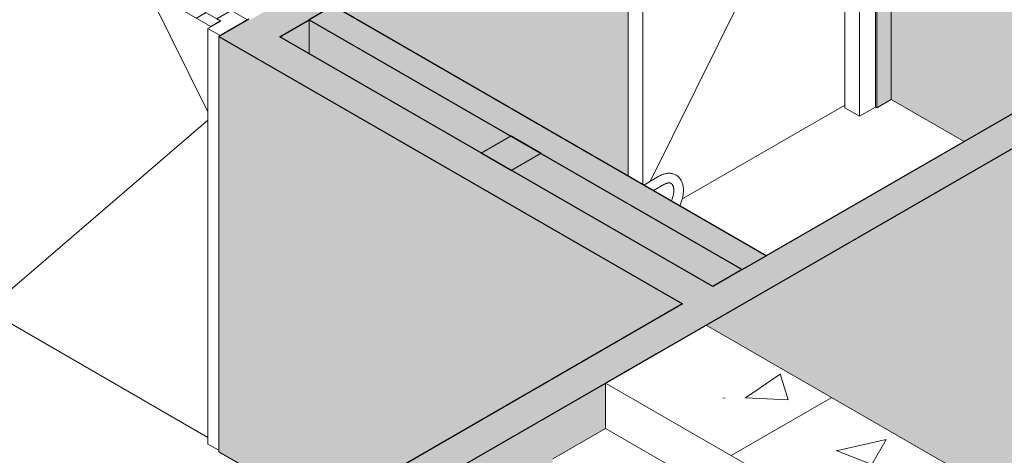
# Model space of a CAD drawing. Header units: millimetres. Extents: x 2807 to 348062, y -35711 to 43067.
# Tile 10 of 191: x 31450 to 34344, y -7405 to -6124. Entities that reach past the tile are written whole.
import ezdxf

# ---------------------------------------------------------------- set-up
doc = ezdxf.new("R2010")
doc.units = ezdxf.units.MM
for name, color, linetype, lineweight in [('A-DOOR', 7, 'Continuous', 13), ('A-GENM', 7, 'Continuous', 13), ('A-WALL', 7, 'Continuous', 25), ('A-WALL-PATT', 7, 'Continuous', 25), ('I-WALL', 7, 'Continuous', 18), ('P-SANR-FIXT', 7, 'Continuous', 13), ('S-STRS', 7, 'Continuous', 13)]:
    doc.layers.add(name, color=color, linetype=linetype, lineweight=lineweight)
pattern_1 = [(30, (3507.01, -1231.22), (-90.51002, 52.25596), [])]

# ---------------------------------------------------------------- blocks, each defined once
blk = doc.blocks.new('NLRS_32_DO_WPB_binnen deurkozijn hout_gen_tho - enkele deur_ linksdraaiend-V1-00 isometrie begane grond _plotview_')
at = {"layer": 'A-GENM'}
h = blk.add_hatch(dxfattribs=at)
h.set_pattern_fill('FP_2', color=256, style=0, pattern_type=2)
h.set_pattern_definition(pattern_1)
h.paths.add_polyline_path([(31342.6, -5768.9), (31380.8, -5746.8), (31392.8, -5753.8), (31435.2, -5729.3), (31387.9, -5701.9), (31307.2, -5748.5), (31332.7, -5763.2)])
at = {"layer": 'A-DOOR'}
for p, q in [((31387.9, -5701.9), (31307.2, -5748.5)), ((31435.2, -5729.3), (31387.9, -5701.9)), ((31392.8, -5753.8), (31435.2, -5729.3)), ((31435.2, -5778.3), (31435.2, -5729.3)), ((31307.2, -5748.5), (31342.6, -5768.9)), ((31307.2, -6970.5), (31307.2, -5748.5)), ((31342.6, -5768.9), (31380.8, -5746.8)), ((31380.8, -5746.8), (31392.8, -5753.8)), ((31342.6, -5768.9), (31342.6, -6990.9)), ((32071.6, -6096.7), (32029.2, -6121.2)), ((32119, -6124.1), (32071.6, -6096.7)), ((32041.2, -6128.2), (32003, -6150.2)), ((32029.2, -6121.2), (32041.2, -6128.2)), ((32038.4, -6170.6), (32119, -6124.1)), ((32003, -6150.2), (32038.4, -6170.6)), ((32003, -7372.2), (32003, -6150.2)), ((31342.6, -6990.9), (31307.2, -6970.5)), ((31359.6, -6981.1), (31342.6, -6990.9)), ((32034.5, -7390.4), (32003, -7372.2))]:
    blk.add_line(p, q, dxfattribs=at)
blk = doc.blocks.new('NLRS_32_DO_UN_deur_gen_tho - dichte deur_ linksdraaiend-V2-00 isometrie begane grond _plotview_')
at = {"layer": 'A-GENM'}
h = blk.add_hatch(dxfattribs=at)
h.set_pattern_fill('FP_2', color=256, style=0, pattern_type=2)
h.set_pattern_definition(pattern_1)
h.paths.add_polyline_path([(32011.5, -6143.7), (32039.8, -6127.3), (31382.2, -5747.7), (31353.9, -5764), (31778.4, -6009.1)])
at = {"layer": 'A-GENM', "lineweight": 18}
for p, q in [((31382.2, -5747.7), (31353.9, -5764)), ((32039.8, -6127.3), (31382.2, -5747.7)), ((31353.9, -5764), (32011.5, -6143.7)), ((32011.5, -6143.7), (32039.8, -6127.3))]:
    blk.add_line(p, q, dxfattribs=at)
at = {"layer": 'A-GENM'}
for p, q in [((31353.9, -5764), (31353.9, -6977.8)), ((31824.5, -6035.7), (32003, -6395.3)), ((32003, -6419.7), (31353.9, -6977.8)), ((31353.9, -6977.8), (32003, -7352.6))]:
    blk.add_line(p, q, dxfattribs=at)
blk = doc.blocks.new('NLRS_32_DO_WPB_binnen deurkozijn hout_gen_tho - enkele deur_ rechtsdraaiend-V3-00 isometrie begane grond _plotview_')
at = {"layer": 'A-DOOR'}
h = blk.add_hatch(dxfattribs=at)
h.set_pattern_fill('FP_2', color=256, style=0, pattern_type=2)
h.set_pattern_definition(pattern_1)
h.paths.add_polyline_path([(33233.8, -5580.9), (33281.2, -5553.5), (33238.8, -5529), (33226.8, -5535.9), (33188.6, -5513.9), (33153.2, -5534.3)])
at = {"layer": 'A-GENM'}
h = blk.add_hatch(dxfattribs=at)
h.set_pattern_fill('FP_2', color=256, style=0, pattern_type=2)
h.set_pattern_definition(pattern_1)
h.paths.add_polyline_path([(33917.6, -5186.1), (33965, -5158.7), (33884.4, -5112.2), (33849, -5132.6), (33887.2, -5154.6), (33875.2, -5161.6)])
at = {"layer": 'A-DOOR'}
for p, q in [((33884.4, -5112.2), (33849, -5132.6)), ((33965, -5158.7), (33884.4, -5112.2)), ((33849, -5132.6), (33887.2, -5154.6)), ((33849, -5132.6), (33849, -5144)), ((33887.2, -5154.6), (33875.2, -5161.6)), ((33875.2, -5161.6), (33917.6, -5186.1)), ((33875.2, -6383.6), (33875.2, -5161.6)), ((33917.6, -5186.1), (33965, -5158.7)), ((33965, -6380.7), (33965, -5158.7)), ((33917.6, -6408.1), (33917.6, -5186.1)), ((33188.6, -5513.9), (33153.2, -5534.3)), ((33226.8, -5535.9), (33188.6, -5513.9)), ((33153.2, -5534.3), (33233.8, -5580.9)), ((33238.8, -5529), (33228.2, -5535.1)), ((33233.8, -5580.9), (33281.2, -5553.5)), ((33281.2, -5553.5), (33238.8, -5529)), ((33281.2, -5553.5), (33281.2, -6608.9)), ((33917.6, -6408.1), (33875.2, -6383.6)), ((33965, -6380.7), (33917.6, -6408.1))]:
    blk.add_line(p, q, dxfattribs=at)
blk = doc.blocks.new('NLRS_32_DO_UN_deur_gen_tho - dichte deur_ rechtsdraaiend-V4-00 isometrie begane grond _plotview_')
at = {"layer": 'A-GENM', "lineweight": 18}
for p, q in [((33857.5, -5139.1), (33199.9, -5518.8)), ((33885.8, -5155.5), (33857.5, -5139.1)), ((33228.2, -5535.1), (33885.8, -5155.5)), ((33199.9, -5518.8), (33228.2, -5535.1))]:
    blk.add_line(p, q, dxfattribs=at)
at = {"layer": 'A-GENM'}
for p, q in [((33698.8, -5263.4), (33875.2, -5415.1)), ((33698.8, -5263.4), (33875.2, -5415.1)), ((33875.2, -5445.6), (33302.3, -6599.6)), ((33875.2, -5445.6), (33302.3, -6599.6)), ((33395.8, -6652.2), (33875.2, -6375.4))]:
    blk.add_line(p, q, dxfattribs=at)
blk = doc.blocks.new('NLRS_74_PF_UN_wandtoilet combinatie miva mgw7v1ps_gen_bcb - wandtoilet combinatie MIVA-2191192-00 isometrie begane grond _plotview_')
at = {"layer": 'P-SANR-FIXT'}
for p, q in [((33328.7, -6584.4), (33283.7, -6610.4)), ((33312.1, -6626.8), (33342.9, -6609))]:
    blk.add_line(p, q, dxfattribs=at)
for points in [[(33328.7, -6584.4, 0), (33331.2, -6583, 0), (33333.6, -6581.8, 0), (33336.2, -6580.6, 0), (33338.7, -6579.6, 0), (33341.2, -6578.6, 0), (33343.8, -6577.8, 0), (33346.4, -6577.1, 0), (33349, -6576.5, 0), (33351.6, -6576.1, 0), (33354.2, -6575.8, 0), (33356.9, -6575.6, 0), (33359.5, -6575.6, 0), (33362.1, -6575.7, 0), (33364.7, -6576, 0), (33367.3, -6576.5, 0), (33369.8, -6577.1, 0), (33372.4, -6577.9, 0), (33374.8, -6578.9, 0), (33377.2, -6580, 0), (33379.5, -6581.3, 0), (33381.7, -6582.8, 0), (33383.8, -6584.4, 0), (33385.7, -6586.1, 0), (33387.6, -6588, 0), (33389.3, -6590, 0), (33390.9, -6592, 0), (33392.4, -6594.2, 0), (33393.7, -6596.5, 0), (33394.9, -6598.8, 0), (33396, -6601.2, 0), (33397, -6603.7, 0), (33397.8, -6606.2, 0), (33398.5, -6608.8, 0), (33399.1, -6611.4, 0), (33399.6, -6614.1, 0), (33400, -6616.8, 0), (33400.3, -6619.5, 0), (33400.5, -6622.3, 0), (33400.6, -6625.1, 0), (33400.6, -6625.9, 0)], [(33342.9, -6609, 0), (33344.5, -6608.1, 0), (33346, -6607.3, 0), (33347.5, -6606.6, 0), (33349, -6606, 0), (33350.5, -6605.5, 0), (33351.8, -6605, 0), (33353.2, -6604.7, 0), (33354.4, -6604.4, 0), (33355.6, -6604.2, 0), (33356.7, -6604.1, 0), (33357.8, -6604, 0), (33358.8, -6604, 0), (33359.7, -6604, 0), (33360.6, -6604.1, 0), (33361.4, -6604.3, 0), (33362.1, -6604.5, 0), (33362.8, -6604.7, 0), (33363.5, -6604.9, 0), (33364.1, -6605.2, 0), (33364.7, -6605.6, 0), (33365.2, -6605.9, 0), (33365.8, -6606.4, 0), (33366.3, -6606.8, 0), (33366.8, -6607.4, 0), (33367.4, -6608, 0), (33367.9, -6608.6, 0), (33368.4, -6609.4, 0), (33368.9, -6610.2, 0), (33369.4, -6611.2, 0), (33369.8, -6612.2, 0), (33370.2, -6613.3, 0), (33370.6, -6614.5, 0), (33371, -6615.8, 0), (33371.3, -6617.2, 0), (33371.6, -6618.7, 0), (33371.8, -6620.2, 0), (33372, -6621.9, 0), (33372.1, -6623.6, 0), (33372.2, -6625.4, 0), (33372.2, -6625.9, 0)], [(33372.2, -6625.9, 0), (33372.1, -6627.8, 0), (33372, -6629.7, 0), (33371.9, -6631.7, 0), (33371.6, -6633.8, 0), (33371.3, -6635.8, 0), (33371, -6638, 0), (33370.5, -6640.2, 0), (33370, -6642.4, 0), (33369.4, -6644.6, 0), (33368.8, -6646.8, 0), (33368.1, -6649.1, 0), (33367.3, -6651.4, 0), (33366.4, -6653.7, 0), (33365.5, -6655.9, 0), (33364.5, -6658.2, 0)], [(33400.6, -6625.9, 0), (33400.5, -6628.7, 0), (33400.4, -6631.6, 0), (33400.1, -6634.5, 0), (33399.8, -6637.4, 0), (33399.4, -6640.3, 0), (33398.9, -6643.2, 0), (33398.3, -6646.2, 0), (33397.6, -6649.1, 0), (33396.8, -6652.1, 0), (33396, -6655, 0), (33395, -6658, 0), (33394, -6660.9, 0), (33392.9, -6663.9, 0), (33391.8, -6666.8, 0), (33390.5, -6669.7, 0)]]:
    blk.add_polyline3d(points, dxfattribs=at)
blk = doc.blocks.new('NLRS_33_GM_WPB_vloeropening schacht rechthoek_gen_tho - 125x125-V215-00 isometrie begane grond _plotview_')
at = {"layer": 'A-GENM', "true_color": 0xc8fac8, "transparency": 33554483}
blk.add_hatch(color=254, dxfattribs=at).paths.add_polyline_path([(32894.3, -6567.2), (32982.7, -6516.2), (32894.3, -6465.2), (32806, -6516.2)])
at = {"layer": 'A-GENM'}
for p, q in [((32894.3, -6465.2), (32806, -6516.2)), ((32982.7, -6516.2), (32894.3, -6465.2)), ((32806, -6516.2), (32894.3, -6567.2)), ((32894.3, -6567.2), (32982.7, -6516.2))]:
    blk.add_line(p, q, dxfattribs=at)

msp = doc.modelspace()

# ---------------------------------------------------------------- hatches: boundary and pattern name
at = {"layer": 'A-WALL-PATT', "lineweight": 18, "true_color": 0xafafaf}
h = msp.add_hatch(color=253, dxfattribs=at)
h.paths.add_polyline_path([(33398.2, -6960.2), (33486.6, -6909.1), (32122.9, -6121.8), (32034.5, -6172.9), (33338.7, -6925.8)])
h.paths.add_polyline_path([(31303.4, -5750.7), (31391.7, -5699.7), (31300.9, -5647.3), (31212.5, -5698.3), (31300.9, -5749.3)])
h.paths.add_polyline_path([(30481.4, -5276.2), (30569.8, -5225.1), (28483.8, -4020.8), (28395.4, -4071.8), (30393, -5225.1)])
at = {"layer": 'A-WALL-PATT', "true_color": 0xf0f0f0}
h = msp.add_hatch(color=7, dxfattribs=at)
h.paths.add_polyline_path([(32339.9, -7571.2), (33398.2, -6960.2), (32034.5, -6172.9), (32034.5, -7394.9), (32306, -7551.6)])
h.paths.add_polyline_path([(30156.7, -6310.7), (30481.4, -6123.2), (30481.4, -5276.2), (28395.4, -4071.8), (28395.4, -5293.8), (29995.4, -6217.6)])
h.paths.add_polyline_path([(31212.5, -5701.1), (31215, -5699.7), (31212.5, -5699.7)])
at = {"layer": 'A-WALL-PATT', "lineweight": 18, "true_color": 0xafafaf}
h = msp.add_hatch(color=253, dxfattribs=at)
h.paths.add_polyline_path([(32213.8, -6174.3), (33237.7, -5583.1), (33149.3, -5532.1), (32127.1, -6124.3)])
h.paths.add_polyline_path([(33968.9, -5161), (34259.1, -4993.4), (34170.7, -4942.4), (33880.5, -5109.9), (33926.1, -5136.3)])
h.paths.add_polyline_path([(35107.6, -4503.5), (35266.7, -4411.7), (35178.3, -4360.6), (35019.2, -4452.5)])
at = {"layer": 'A-WALL-PATT', "true_color": 0xf0f0f0}
h = msp.add_hatch(color=7, dxfattribs=at)
h.paths.add_polyline_path([(33237.7, -6583.8), (33237.7, -5583.1), (32371.1, -6083.4), (33237.6, -6583.7)])
h.paths.add_polyline_path([(33968.9, -6383), (34011.6, -6358.3), (34011.6, -5136.3), (33968.9, -5161), (33968.9, -6329.6)])
h.paths.add_polyline_path([(32300.4, -6224.3), (32300.4, -6124.3), (32213.8, -6174.3), (32293.8, -6220.5)])
h.paths.add_polyline_path([(35158.3, -5696.3), (35266.7, -5633.7), (35266.7, -4411.7), (35107.6, -4503.5), (35107.6, -5667)])
h.paths.add_polyline_path([(34259.1, -5177.1), (34259.1, -4993.4), (34100, -5085.3), (34188.4, -5136.3)])
at = {"layer": 'A-WALL-PATT', "lineweight": 18, "true_color": 0xafafaf}
for points in [[(31768.3, -8003.2), (36627.9, -5197.5), (36539.5, -5146.5), (31679.9, -7952.2)], [(33573.2, -6859.1), (33643.9, -6818.3), (32371.1, -6083.4), (32300.4, -6124.3), (33561.5, -6852.4)]]:
    msp.add_hatch(color=253, dxfattribs=at).paths.add_polyline_path(points)
at = {"layer": 'A-WALL-PATT', "true_color": 0xf0f0f0}
for points in [[(34226.1, -6482.2), (34824.8, -6136.5), (34824.8, -6105.9), (34966.2, -6024.3), (34992.7, -6039.6), (35284.4, -5871.2), (34011.6, -5136.3), (34011.6, -6358.3), (34054.3, -6383)], [(33486.6, -6909.1), (33573.2, -6859.1), (32300.4, -6124.3), (32300.4, -6224.3), (33398.2, -6858.1)]]:
    msp.add_hatch(color=7, dxfattribs=at).paths.add_polyline_path(points)
h = msp.add_hatch(color=7, dxfattribs=at)
h.paths.add_polyline_path([(32031.7, -9065), (32082.9, -9035.4), (32082.9, -8888), (32238.5, -8798.2), (32238.5, -8642.7), (32394.1, -8552.9), (32394.1, -8397.4), (32549.6, -8307.6), (32549.6, -8152), (32705.2, -8062.2), (32705.2, -7906.7), (32860.8, -7816.9), (32860.8, -7661.4), (33016.3, -7571.5), (33016.3, -7416), (33171.9, -7326.2), (33171.9, -7192.9), (32005.2, -7866.5), (32031.7, -7881.8), (32031.7, -9035.4)])
h.paths.add_polyline_path([(31863.7, -9009.6), (31863.7, -7948.1), (31768.3, -8003.2), (31768.3, -8954.5), (31778.4, -8960.3)])
h.paths.add_polyline_path([(32108, -8126.3), (32096.5, -8121.4), (32090.4, -8111.7), (32087.1, -8099.8), (32087.2, -8090), (32091.8, -8080.7), (32354.2, -7669.7), (32368.4, -7662.6), (32385.6, -7660.4), (32391.1, -7662.6), (32398.3, -7668.4), (32396.7, -7674.4), (32110.9, -8124.6)])
h.paths.add_polyline_path([(32104.6, -8084.8), (32097.2, -8080.5), (32098.5, -8082.5), (32100.9, -8083.4)])
h.paths.add_polyline_path([(31890.3, -7953.2), (31996.3, -7892), (31996.3, -7871.6), (31872.6, -7943)])
h.paths.add_polyline_path([(34521, -7630.7), (34667.1, -7546.3), (34667.1, -6329.6), (33467.3, -7022.3), (34458.8, -7594.7)])
h.paths.add_polyline_path([(35806.7, -6885.5), (36601.4, -6426.7), (36601.4, -5212.9), (35081.1, -6090.6), (35107.6, -6105.9), (35107.6, -6497.7), (35639.1, -6802.9), (35647.5, -6798), (35682.9, -6818.5), (35686.8, -6816.2), (35775.2, -6867.2)])
h.paths.add_polyline_path([(34939.7, -6384.9), (34939.7, -6172.2), (34755.5, -6278.6), (34867.2, -6343.1)])
h.paths.add_polyline_path([(34966.2, -6177.3), (35072.2, -6116.1), (35072.2, -6095.7), (34948.5, -6167.1)])
at = {"layer": 'S-STRS', "true_color": 0x808080}
h = msp.add_hatch(dxfattribs=at)
h.set_pattern_fill('FP_9', color=8, style=0, pattern_type=2)
h.set_pattern_definition([(30, (3507, -1231.2), (-814.587, 470.302), []), (34.53, (3507, -1231.2), (1506.246, -76.09), [122.89, -1351.776]), (357.108, (3507, -1231.2), (-291.372, 911.986), [125.68, -1382.486]), (107.719, (3632.5, -1237.6), (1214.86, 835.91), [79.783, -877.617]), (31.036, (3507, -988.7), (2241.205, -200.69), [190.89, -2099.835]), (101.392, (3693.8, -1005.5), (1962.8, 1181.04), [117.46, -1292.05]), (354.883, (3507, -988.7), (1962.796, 1181.046), [187.51, -2062.66]), (12.496, (3717, -1049.35), (1253.503, -488.152), [150.607, -1656.674]), (338.723, (3717, -1049.4), (510.957, 879.2), [112.1, -1233.1]), (59.836, (3821.5, -1090), (1764.47, 391.043), [84.74, -932.15]), (23.894, (3507, -1231.2), (25.537, 403.6127), [5.819, -1182.265, 5.819, -2422.282]), (23.894, (3507, -1231.2), (25.537, 403.6127), [-1193.902, -1215.065, 5.819, -1201.398]), (4.347, (3507, -1231.2), (552.443, 478.202), [6.667, -790.964, 6.667, -1323.414, -527.23]), (4.347, (3507, -1231.2), (552.443, 478.202), [-2127.713, 6.667, -520.563]), (339.806, (3038.7, -1231.2), (1121.0275, -27.3434), [6.026, -465.756, 6.026, -3419.11]), (339.806, (3038.7, -1231.2), (1121.0275, -27.3434), [-477.808, -1465.933, 6.026, -1947.151]), (332.119, (2828.7, -1231.2), (1224.692, 121.366), [5.593, -563.678, 5.593, -2189.168]), (332.119, (2828.7, -1231.2), (1224.692, 121.366), [-574.865, -901.738, 5.593, -1281.836])])
h.paths.add_polyline_path([(34303.3, -7846.1), (34598.7, -7675.5), (33467.3, -7022.3), (33171.9, -7192.9), (34147.7, -7756.2)])

# ---------------------------------------------------------------- linework, layer by layer
at = {"layer": 'A-WALL'}
for p, q in [((32371.1, -6083.4), (32300.4, -6124.3)), ((33573.2, -6859.1), (33643.9, -6818.3))]:
    msp.add_line(p, q, dxfattribs=at)
at = {"layer": 'I-WALL'}
for p, q in [((34011.6, -5136.3), (34011.6, -6358.3)), ((33968.9, -5161), (33968.9, -6383)), ((33237.7, -6583.8), (33237.7, -5583.1)), ((32300.4, -6124.3), (32300.4, -6224.3)), ((32034.5, -6172.9), (32034.5, -7394.9)), ((33968.9, -6383), (34011.6, -6358.3)), ((34011.6, -6358.3), (34226.1, -6482.2)), ((33968.9, -6383), (33965, -6380.7)), ((32034.5, -7394.9), (32339.9, -7571.2))]:
    msp.add_line(p, q, dxfattribs=at)
at = {"layer": 'I-WALL', "lineweight": 25}
for p, q in [((35284.4, -5871.2), (33643.9, -6818.3)), ((33643.9, -6818.3), (32371.1, -6083.4)), ((32122.9, -6121.8), (32034.5, -6172.9)), ((32213.8, -6174.3), (32300.4, -6124.3)), ((32300.4, -6124.3), (33573.2, -6859.1)), ((32034.5, -6172.9), (33398.2, -6960.2)), ((33486.6, -6909.1), (32213.8, -6174.3)), ((30944.5, -8478.8), (34667.1, -6329.6)), ((33573.2, -6859.1), (33486.6, -6909.1)), ((33398.2, -6960.2), (30856.1, -8427.8))]:
    msp.add_line(p, q, dxfattribs=at)
at = {"layer": 'S-STRS'}
for p, q in [((33467.3, -7022.3), (33327.5, -7103)), ((34598.7, -7675.5), (33467.3, -7022.3)), ((33327.5, -7103), (33171.9, -7192.9)), ((33171.9, -7192.9), (34303.3, -7846.1)), ((33171.9, -7326.2), (33171.9, -7192.9)), ((33171.9, -7326.2), (33016.3, -7416)), ((34171, -7903.1), (33171.9, -7326.2))]:
    msp.add_line(p, q, dxfattribs=at)

# ---------------------------------------------------------------- block references
at = {"layer": 'A-DOOR'}
for name in ['NLRS_32_DO_WPB_binnen deurkozijn hout_gen_tho - enkele deur_ rechtsdraaiend-V3-00 isometrie begane grond _plotview_', 'NLRS_32_DO_WPB_binnen deurkozijn hout_gen_tho - enkele deur_ linksdraaiend-V1-00 isometrie begane grond _plotview_']:
    msp.add_blockref(name, (0, 0), dxfattribs=at)
at = {"layer": 'A-GENM'}
for name in ['NLRS_32_DO_UN_deur_gen_tho - dichte deur_ rechtsdraaiend-V4-00 isometrie begane grond _plotview_', 'NLRS_32_DO_UN_deur_gen_tho - dichte deur_ linksdraaiend-V2-00 isometrie begane grond _plotview_', 'NLRS_33_GM_WPB_vloeropening schacht rechthoek_gen_tho - 125x125-V215-00 isometrie begane grond _plotview_']:
    msp.add_blockref(name, (0, 0), dxfattribs=at)
at = {"layer": 'P-SANR-FIXT'}
msp.add_blockref('NLRS_74_PF_UN_wandtoilet combinatie miva mgw7v1ps_gen_bcb - wandtoilet combinatie MIVA-2191192-00 isometrie begane grond _plotview_', (0, 0), dxfattribs=at)

doc.saveas('drawing.dxf')
